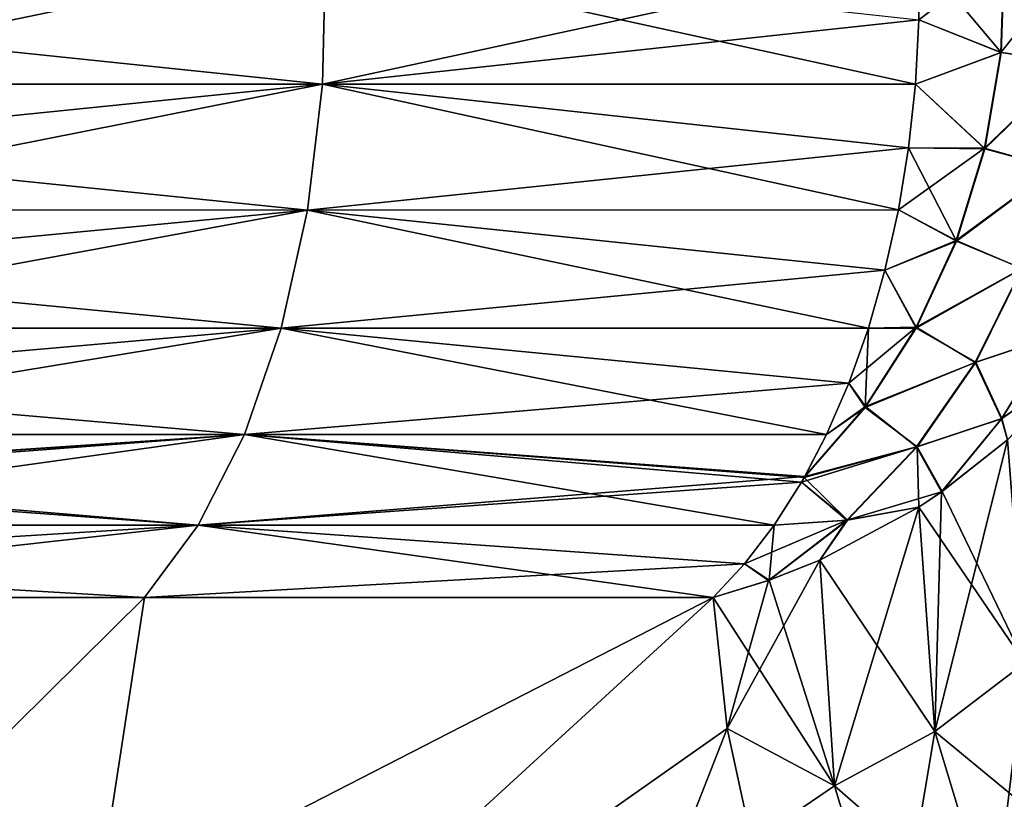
# Model space of a CAD drawing. Header units: metres. Extents: x -109 to 109, y -505 to 40.
# Tile 79 of 256: x -64.91 to -62.07, y -103 to -100.75. Entities that reach past the tile are written whole.
import ezdxf

# ---------------------------------------------------------------- set-up
doc = ezdxf.new("R2010")
doc.units = ezdxf.units.M
doc.layers.add('solid_K244224000C74', color=7, linetype='CONTINUOUS')

msp = doc.modelspace()

# ---------------------------------------------------------------- linework, layer by layer
at = {"layer": 'solid_K244224000C74'}
for points in [[(-65.822891, -100.936317, 22.52916), (-64.034424, -100.936554, 21.591007), (-64.025734, -100.564568, 21.606056)], [(-65.81546, -100.750824, 22.544828), (-65.822891, -100.936317, 22.52916), (-64.025734, -100.564568, 21.606056)], [(-65.815483, -100.750961, -22.544834), (-65.816513, -100.56456, -22.545332), (-64.025734, -100.564568, -21.606056)], [(-64.034424, -100.936554, -21.591007), (-65.815483, -100.750961, -22.544834), (-64.025734, -100.564568, -21.606056)], [(-62.327728, -100.936317, -20.51123), (-64.034424, -100.936554, -21.591007), (-64.025734, -100.564568, -21.606056)], [(-64.034424, -100.936554, 21.591007), (-62.316959, -100.564568, 20.524872), (-64.025734, -100.564568, 21.606056)], [(-64.034424, -100.936554, 21.591007), (-62.317856, -100.750961, 20.525478), (-62.316959, -100.564568, 20.524872)], [(-62.317875, -100.750824, -20.525496), (-62.327728, -100.936317, -20.51123), (-64.025734, -100.564568, -21.606056)], [(-62.081207, -100.845505, -20.324556), (-62.317875, -100.750824, -20.525496), (-62.316933, -100.56456, -20.524855)], [(-62.317856, -100.750961, 20.525478), (-62.072163, -100.564362, 20.325142), (-62.316959, -100.564568, 20.524872)], [(-62.317856, -100.750961, 20.525478), (-62.082066, -100.844864, 20.325457), (-62.072163, -100.564362, 20.325142)], [(-62.081207, -100.845505, -20.324556), (-62.316933, -100.56456, -20.524855), (-62.071243, -100.564362, -20.324263)], [(-62.082066, -100.844864, 20.325457), (-61.86021, -100.566521, 20.087248), (-62.072163, -100.564362, 20.325142)], [(-61.872234, -100.874687, 20.086983), (-61.86021, -100.566521, 20.087248), (-62.082066, -100.844864, 20.325457)], [(-62.081207, -100.845505, -20.324556), (-62.071243, -100.564362, -20.324263), (-61.871437, -100.874458, -20.085978)], [(-64.034424, -100.936554, -21.591007), (-65.822891, -100.936279, -22.529167), (-65.815483, -100.750961, -22.544834)], [(-64.034424, -100.936554, 21.591007), (-62.327721, -100.936279, 20.511232), (-62.317856, -100.750961, 20.525478)], [(-62.081207, -100.845505, -20.324556), (-62.327728, -100.936317, -20.51123), (-62.317875, -100.750824, -20.525496)], [(-62.317856, -100.750961, 20.525478), (-62.327721, -100.936279, 20.511232), (-62.082066, -100.844864, 20.325457)], [(-62.127728, -101.122284, -20.305336), (-62.327728, -100.936317, -20.51123), (-62.081207, -100.845505, -20.324556)], [(-62.327721, -100.936279, 20.511232), (-62.128368, -101.121033, 20.306339), (-62.082066, -100.844864, 20.325457)], [(-61.872234, -100.874687, 20.086983), (-62.082066, -100.844864, 20.325457), (-62.128368, -101.121033, 20.306339)], [(-62.127728, -101.122284, -20.305336), (-62.081207, -100.845505, -20.324556), (-61.871437, -100.874458, -20.085978)], [(-61.926479, -101.177422, 20.064173), (-61.872234, -100.874687, 20.086983), (-62.128368, -101.121033, 20.306339)], [(-62.127728, -101.122284, -20.305336), (-61.871437, -100.874458, -20.085978), (-61.925583, -101.176964, -20.063217)], [(-65.859718, -101.29866, 22.451445), (-64.077446, -101.298874, 21.516493), (-64.034424, -100.936554, 21.591007)], [(-65.837677, -101.119453, 22.49795), (-65.859718, -101.29866, 22.451445), (-64.034424, -100.936554, 21.591007)], [(-64.034424, -100.936554, -21.591007), (-65.837677, -101.119453, -22.49795), (-65.822891, -100.936279, -22.529167)], [(-65.822891, -100.936317, 22.52916), (-65.837677, -101.119453, 22.49795), (-64.034424, -100.936554, 21.591007)], [(-64.077446, -101.298874, -21.516493), (-65.837677, -101.119453, -22.49795), (-64.034424, -100.936554, -21.591007)], [(-62.376617, -101.29866, -20.440475), (-64.077446, -101.298874, -21.516493), (-64.034424, -100.936554, -21.591007)], [(-64.077446, -101.298874, 21.516493), (-62.347363, -101.119453, 20.482815), (-64.034424, -100.936554, 21.591007)], [(-64.034424, -100.936554, 21.591007), (-62.347363, -101.119453, 20.482815), (-62.327721, -100.936279, 20.511232)], [(-62.327728, -100.936317, -20.51123), (-62.347363, -101.119453, -20.482815), (-64.034424, -100.936554, -21.591007)], [(-62.347363, -101.119453, -20.482815), (-62.376617, -101.29866, -20.440475), (-64.034424, -100.936554, -21.591007)], [(-62.327721, -100.936279, 20.511232), (-62.347363, -101.119453, 20.482815), (-62.128368, -101.121033, 20.306339)], [(-62.127728, -101.122284, -20.305336), (-62.347363, -101.119453, -20.482815), (-62.327728, -100.936317, -20.51123)], [(-64.077446, -101.298874, -21.516493), (-65.859741, -101.298668, -22.451454), (-65.837677, -101.119453, -22.49795)], [(-64.077446, -101.298874, 21.516493), (-62.376598, -101.298668, 20.440456), (-62.347363, -101.119453, 20.482815)], [(-62.209785, -101.388626, -20.267023), (-62.376617, -101.29866, -20.440475), (-62.347363, -101.119453, -20.482815)], [(-62.347363, -101.119453, 20.482815), (-62.376598, -101.298668, 20.440456), (-62.128368, -101.121033, 20.306339)], [(-62.376598, -101.298668, 20.440456), (-62.210056, -101.386841, 20.268211), (-62.128368, -101.121033, 20.306339)], [(-62.209785, -101.388626, -20.267023), (-62.347363, -101.119453, -20.482815), (-62.127728, -101.122284, -20.305336)], [(-61.926479, -101.177422, 20.064173), (-62.128368, -101.121033, 20.306339), (-62.210056, -101.386841, 20.268211)], [(-62.209785, -101.388626, -20.267023), (-62.127728, -101.122284, -20.305336), (-61.925583, -101.176964, -20.063217)], [(-62.021622, -101.467339, 20.019375), (-61.926479, -101.177422, 20.064173), (-62.210056, -101.386841, 20.268211)], [(-62.209785, -101.388626, -20.267023), (-61.925583, -101.176964, -20.063217), (-62.020561, -101.46669, -20.018501)], [(-65.924706, -101.638863, 22.314329), (-64.153305, -101.638962, 21.385099), (-64.077446, -101.298874, 21.516493)], [(-65.888809, -101.472305, 22.390059), (-65.924706, -101.638863, 22.314329), (-64.077446, -101.298874, 21.516493)], [(-65.859718, -101.29866, 22.451445), (-65.888809, -101.472305, 22.390059), (-64.077446, -101.298874, 21.516493)], [(-64.077446, -101.298874, -21.516493), (-65.888794, -101.472275, -22.390066), (-65.859741, -101.298668, -22.451454)], [(-64.153305, -101.638962, -21.385099), (-65.888794, -101.472275, -22.390066), (-64.077446, -101.298874, -21.516493)], [(-62.462872, -101.638863, -20.315641), (-64.153305, -101.638962, -21.385099), (-64.077446, -101.298874, -21.516493)], [(-64.153305, -101.638962, 21.385099), (-62.415234, -101.472275, 20.384604), (-64.077446, -101.298874, 21.516493)], [(-62.376617, -101.29866, -20.440475), (-62.415234, -101.472305, -20.384586), (-64.077446, -101.298874, -21.516493)], [(-64.077446, -101.298874, 21.516493), (-62.415234, -101.472275, 20.384604), (-62.376598, -101.298668, 20.440456)], [(-62.415234, -101.472305, -20.384586), (-62.462872, -101.638863, -20.315641), (-64.077446, -101.298874, -21.516493)], [(-62.209785, -101.388626, -20.267023), (-62.415234, -101.472305, -20.384586), (-62.376617, -101.29866, -20.440475)], [(-62.376598, -101.298668, 20.440456), (-62.415234, -101.472275, 20.384604), (-62.210056, -101.386841, 20.268211)], [(-62.415234, -101.472275, 20.384604), (-62.325352, -101.636475, 20.211903), (-62.210056, -101.386841, 20.268211)], [(-62.325573, -101.638695, -20.210459), (-62.415234, -101.472305, -20.384586), (-62.209785, -101.388626, -20.267023)], [(-62.325573, -101.638695, -20.210459), (-62.209785, -101.388626, -20.267023), (-62.020561, -101.46669, -20.018501)], [(-62.021622, -101.467339, 20.019375), (-62.210056, -101.386841, 20.268211), (-62.325352, -101.636475, 20.211903)], [(-64.153305, -101.638962, -21.385099), (-65.924698, -101.638863, -22.314329), (-65.888794, -101.472275, -22.390066)], [(-64.153305, -101.638962, 21.385099), (-62.462872, -101.638863, 20.315639), (-62.415234, -101.472275, 20.384604)], [(-62.415234, -101.472275, 20.384604), (-62.462872, -101.638863, 20.315639), (-62.325352, -101.636475, 20.211903)], [(-62.325573, -101.638695, -20.210459), (-62.462872, -101.638863, -20.315641), (-62.415234, -101.472305, -20.384586)], [(-62.325573, -101.638695, -20.210459), (-62.020561, -101.46669, -20.018501), (-62.154057, -101.73658, -19.952923)], [(-62.155338, -101.737373, 19.95368), (-62.021622, -101.467339, 20.019375), (-62.325352, -101.636475, 20.211903)], [(-61.936256, -101.664482, 19.708935), (-62.021622, -101.467339, 20.019375), (-62.155338, -101.737373, 19.95368)], [(-62.154057, -101.73658, -19.952923), (-62.020561, -101.46669, -20.018501), (-61.935097, -101.663429, -19.708088)], [(-66.015556, -101.944977, 22.122618), (-64.259377, -101.94503, 21.201382), (-64.153305, -101.638962, 21.385099)], [(-65.967072, -101.796875, 22.224922), (-66.015556, -101.944977, 22.122618), (-64.153305, -101.638962, 21.385099)], [(-64.153305, -101.638962, -21.385099), (-65.967102, -101.796875, -22.224937), (-65.924698, -101.638863, -22.314329)], [(-64.259377, -101.94503, -21.201382), (-65.967102, -101.796875, -22.224937), (-64.153305, -101.638962, -21.385099)], [(-65.924706, -101.638863, 22.314329), (-65.967072, -101.796875, 22.224922), (-64.153305, -101.638962, 21.385099)], [(-62.583473, -101.944977, -20.1411), (-64.259377, -101.94503, -21.201382), (-64.153305, -101.638962, -21.385099)], [(-64.259377, -101.94503, 21.201382), (-62.519089, -101.796875, 20.234224), (-64.153305, -101.638962, 21.385099)], [(-62.462872, -101.638863, -20.315641), (-62.519115, -101.796875, -20.234241), (-64.153305, -101.638962, -21.385099)], [(-64.153305, -101.638962, 21.385099), (-62.519089, -101.796875, 20.234224), (-62.462872, -101.638863, 20.315639)], [(-62.519115, -101.796875, -20.234241), (-62.583473, -101.944977, -20.1411), (-64.153305, -101.638962, -21.385099)], [(-62.472561, -101.866997, -20.136885), (-62.519115, -101.796875, -20.234241), (-62.462872, -101.638863, -20.315641)], [(-62.519089, -101.796875, 20.234224), (-62.471725, -101.864487, 20.138647), (-62.325352, -101.636475, 20.211903)], [(-62.462872, -101.638863, 20.315639), (-62.519089, -101.796875, 20.234224), (-62.325352, -101.636475, 20.211903)], [(-62.472561, -101.866997, -20.136885), (-62.462872, -101.638863, -20.315641), (-62.325573, -101.638695, -20.210459)], [(-62.472561, -101.866997, -20.136885), (-62.325573, -101.638695, -20.210459), (-62.154057, -101.73658, -19.952923)], [(-62.155338, -101.737373, 19.95368), (-62.325352, -101.636475, 20.211903), (-62.471725, -101.864487, 20.138647)], [(-62.080223, -101.900032, 19.637108), (-61.936256, -101.664482, 19.708935), (-62.155338, -101.737373, 19.95368)], [(-62.154057, -101.73658, -19.952923), (-61.935097, -101.663429, -19.708088), (-62.078762, -101.898834, -19.636419)], [(-62.080223, -101.900032, 19.637108), (-61.851715, -101.739426, 19.395515), (-61.936256, -101.664482, 19.708935)], [(-62.078762, -101.898834, -19.636419), (-61.935097, -101.663429, -19.708088), (-61.850349, -101.73774, -19.3948)], [(-62.472561, -101.866997, -20.136885), (-62.154057, -101.73658, -19.952923), (-62.322819, -101.980057, -19.868078)], [(-62.324371, -101.980927, 19.868694), (-62.155338, -101.737373, 19.95368), (-62.471725, -101.864487, 20.138647)], [(-62.080223, -101.900032, 19.637108), (-62.155338, -101.737373, 19.95368), (-62.324371, -101.980927, 19.868694)], [(-62.322819, -101.980057, -19.868078), (-62.154057, -101.73658, -19.952923), (-62.078762, -101.898834, -19.636419)], [(-62.080223, -101.900032, 19.637108), (-62.062366, -101.96035, 19.488087), (-61.851715, -101.739426, 19.395515)], [(-62.062366, -101.960358, -19.488087), (-62.078762, -101.898834, -19.636419), (-61.850349, -101.73774, -19.3948)], [(-64.259377, -101.94503, -21.201382), (-66.015533, -101.944962, -22.122616), (-65.967102, -101.796875, -22.224937)], [(-64.259377, -101.94503, 21.201382), (-62.583485, -101.944962, 20.141121), (-62.519089, -101.796875, 20.234224)], [(-62.519089, -101.796875, 20.234224), (-62.583485, -101.944962, 20.141121), (-62.471725, -101.864487, 20.138647)], [(-62.472561, -101.866997, -20.136885), (-62.583473, -101.944977, -20.1411), (-62.519115, -101.796875, -20.234241)], [(-62.472561, -101.866997, -20.136885), (-62.647781, -102.068581, -20.048027), (-62.583473, -101.944977, -20.1411)], [(-62.472561, -101.866997, -20.136885), (-62.322819, -101.980057, -19.868078), (-62.647781, -102.068581, -20.048027)], [(-62.583485, -101.944962, 20.141121), (-62.646275, -102.065948, 20.050161), (-62.471725, -101.864487, 20.138647)], [(-62.324371, -101.980927, 19.868694), (-62.471725, -101.864487, 20.138647), (-62.646275, -102.065948, 20.050161)], [(-62.322819, -101.980057, -19.868078), (-62.078762, -101.898834, -19.636419), (-62.250366, -102.109138, -19.549295)], [(-62.062366, -101.960358, -19.488087), (-62.250366, -102.109138, -19.549295), (-62.078762, -101.898834, -19.636419)], [(-62.080223, -101.900032, 19.637108), (-62.324371, -101.980927, 19.868694), (-62.252171, -102.110397, 19.54981)], [(-62.080223, -101.900032, 19.637108), (-62.252171, -102.110397, 19.54981), (-62.062366, -101.96035, 19.488087)], [(-66.12915, -102.206451, 21.882935), (-64.391975, -102.206467, 20.971708), (-64.259377, -101.94503, 21.201382)], [(-66.069733, -102.081886, 22.008301), (-66.12915, -102.206451, 21.882935), (-64.259377, -101.94503, 21.201382)], [(-66.064011, -102.068581, 22.020388), (-66.069733, -102.081886, 22.008301), (-64.259377, -101.94503, 21.201382)], [(-66.015556, -101.944977, 22.122618), (-66.064011, -102.068581, 22.020388), (-64.259377, -101.94503, 21.201382)], [(-64.259377, -101.94503, -21.201382), (-66.062912, -102.065948, -22.02276), (-66.015533, -101.944962, -22.122616)], [(-64.391975, -102.206467, -20.971708), (-66.062912, -102.065948, -22.02276), (-64.259377, -101.94503, -21.201382)], [(-62.734249, -102.206451, -19.922886), (-64.391975, -102.206467, -20.971708), (-64.259377, -101.94503, -21.201382)], [(-64.391975, -102.206467, 20.971708), (-62.646275, -102.065948, 20.050161), (-64.259377, -101.94503, 21.201382)], [(-64.259377, -101.94503, 21.201382), (-62.646275, -102.065948, 20.050161), (-62.583485, -101.944962, 20.141121)], [(-62.583473, -101.944977, -20.1411), (-62.647781, -102.068581, -20.048027), (-64.259377, -101.94503, -21.201382)], [(-62.655384, -102.081886, -20.037024), (-62.734249, -102.206451, -19.922886), (-64.259377, -101.94503, -21.201382)], [(-62.647781, -102.068581, -20.048027), (-62.655384, -102.081886, -20.037024), (-64.259377, -101.94503, -21.201382)], [(-62.655384, -102.081886, 20.037024), (-62.324371, -101.980927, 19.868694), (-62.646275, -102.065948, 20.050161)], [(-62.655384, -102.081886, 20.037024), (-62.524593, -102.192055, 19.766487), (-62.324371, -101.980927, 19.868694)], [(-62.522739, -102.191193, -19.766031), (-62.647781, -102.068581, -20.048027), (-62.322819, -101.980057, -19.868078)], [(-62.524593, -102.192055, 19.766487), (-62.252171, -102.110397, 19.54981), (-62.324371, -101.980927, 19.868694)], [(-62.317318, -102.153885, -19.567556), (-62.522739, -102.191193, -19.766031), (-62.322819, -101.980057, -19.868078)], [(-62.317318, -102.153885, -19.567556), (-62.322819, -101.980057, -19.868078), (-62.250366, -102.109138, -19.549295)], [(-62.271923, -102.800262, 18.06601), (-62.012966, -102.602081, 18.016584), (-62.062366, -101.96035, 19.488087)], [(-62.252171, -102.110397, 19.54981), (-62.271923, -102.800262, 18.06601), (-62.062366, -101.96035, 19.488087)], [(-62.012966, -102.602081, -18.016592), (-62.250366, -102.109138, -19.549295), (-62.062366, -101.960358, -19.488087)], [(-64.391975, -102.206467, -20.971708), (-66.069733, -102.081886, -22.008301), (-66.062912, -102.065948, -22.02276)], [(-64.391975, -102.206467, 20.971708), (-62.655384, -102.081886, 20.037024), (-62.646275, -102.065948, 20.050161)], [(-62.522739, -102.191193, -19.766031), (-62.655384, -102.081886, -20.037024), (-62.647781, -102.068581, -20.048027)], [(-64.391975, -102.206467, -20.971708), (-66.129173, -102.206451, -21.882956), (-66.069733, -102.081886, -22.008301)], [(-64.391975, -102.206467, 20.971708), (-62.734215, -102.206451, 19.922873), (-62.655384, -102.081886, 20.037024)], [(-62.522739, -102.191193, -19.766031), (-62.734249, -102.206451, -19.922886), (-62.655384, -102.081886, -20.037024)], [(-62.655384, -102.081886, 20.037024), (-62.734215, -102.206451, 19.922873), (-62.524593, -102.192055, 19.766487)], [(-62.524593, -102.192055, 19.766487), (-62.317314, -102.153885, 19.567556), (-62.252171, -102.110397, 19.54981)], [(-62.012966, -102.602081, -18.016592), (-62.317318, -102.153885, -19.567556), (-62.250366, -102.109138, -19.549295)], [(-62.252171, -102.110397, 19.54981), (-62.317314, -102.153885, 19.567556), (-62.271923, -102.800262, 18.06601)], [(-62.317318, -102.153885, -19.567556), (-62.603172, -102.306755, -19.628345), (-62.522739, -102.191193, -19.766031)], [(-62.271923, -102.800255, -18.066017), (-62.603172, -102.306755, -19.628345), (-62.317318, -102.153885, -19.567556)], [(-62.603172, -102.306755, 19.628345), (-62.560562, -102.956818, 18.096865), (-62.317314, -102.153885, 19.567556)], [(-62.524593, -102.192055, 19.766487), (-62.603172, -102.306755, 19.628345), (-62.317314, -102.153885, 19.567556)], [(-62.560562, -102.956818, 18.096865), (-62.271923, -102.800262, 18.06601), (-62.317314, -102.153885, 19.567556)], [(-62.271923, -102.800255, -18.066017), (-62.317318, -102.153885, -19.567556), (-62.012966, -102.602081, -18.016592)], [(-64.391975, -102.206467, 20.971708), (-66.26152, -102.4142, 21.603632), (-64.546516, -102.4142, 20.704044)], [(-66.193268, -102.317543, 21.747646), (-66.26152, -102.4142, 21.603632), (-64.391975, -102.206467, 20.971708)], [(-66.12915, -102.206451, 21.882935), (-66.193268, -102.317543, 21.747646), (-64.391975, -102.206467, 20.971708)], [(-64.391975, -102.206467, -20.971708), (-66.193153, -102.317551, -21.747581), (-66.129173, -102.206451, -21.882956)], [(-64.391975, -102.206467, -20.971708), (-64.546516, -102.4142, -20.704044), (-66.193153, -102.317551, -21.747581)], [(-64.391975, -102.206467, -20.971708), (-62.909946, -102.4142, -19.668598), (-64.546516, -102.4142, -20.704044)], [(-64.391975, -102.206467, 20.971708), (-64.546516, -102.4142, 20.704044), (-62.819462, -102.317551, 19.799778)], [(-62.734249, -102.206451, -19.922886), (-62.819351, -102.317543, -19.799717), (-64.391975, -102.206467, -20.971708)], [(-64.391975, -102.206467, 20.971708), (-62.819462, -102.317551, 19.799778), (-62.734215, -102.206451, 19.922873)], [(-62.819351, -102.317543, -19.799717), (-62.909946, -102.4142, -19.668598), (-64.391975, -102.206467, -20.971708)], [(-62.819462, -102.317551, 19.799778), (-62.750828, -102.365128, 19.650375), (-62.524593, -102.192055, 19.766487)], [(-62.734215, -102.206451, 19.922873), (-62.819462, -102.317551, 19.799778), (-62.524593, -102.192055, 19.766487)], [(-62.748657, -102.364365, -19.650089), (-62.819351, -102.317543, -19.799717), (-62.734249, -102.206451, -19.922886)], [(-62.524593, -102.192055, 19.766487), (-62.750828, -102.365128, 19.650375), (-62.603172, -102.306755, 19.628345)], [(-62.748657, -102.364365, -19.650089), (-62.734249, -102.206451, -19.922886), (-62.522739, -102.191193, -19.766031)], [(-62.603172, -102.306755, -19.628345), (-62.748657, -102.364365, -19.650089), (-62.522739, -102.191193, -19.766031)], [(-66.193153, -102.317551, -21.747581), (-64.546516, -102.4142, -20.704044), (-66.26152, -102.4142, -21.603632)], [(-62.819462, -102.317551, 19.799778), (-64.546516, -102.4142, 20.704044), (-62.909943, -102.4142, 19.668596)], [(-62.748657, -102.364365, -19.650089), (-62.909946, -102.4142, -19.668598), (-62.819351, -102.317543, -19.799717)], [(-62.819462, -102.317551, 19.799778), (-62.909943, -102.4142, 19.668596), (-62.750828, -102.365128, 19.650375)], [(-62.603172, -102.306755, 19.628345), (-62.869667, -102.791344, 18.774746), (-62.560562, -102.956818, 18.096865)], [(-62.750828, -102.365128, 19.650375), (-62.869667, -102.791344, 18.774746), (-62.603172, -102.306755, 19.628345)], [(-62.560562, -102.956818, -18.096874), (-62.748657, -102.364365, -19.650089), (-62.603172, -102.306755, -19.628345)], [(-62.560562, -102.956818, -18.096874), (-62.603172, -102.306755, -19.628345), (-62.271923, -102.800255, -18.066017)], [(-62.560562, -102.956818, -18.096874), (-62.909946, -102.4142, -19.668598), (-62.748657, -102.364365, -19.650089)], [(-62.750828, -102.365128, 19.650375), (-62.909943, -102.4142, 19.668596), (-62.869667, -102.791344, 18.774746)], [(-62.909946, -102.4142, -19.668598), (-64.814766, -104.159546, -16.693142), (-66.311821, -104.159546, -17.646719)], [(-64.546516, -102.4142, -20.704044), (-62.909946, -102.4142, -19.668598), (-66.311821, -104.159546, -17.646719)], [(-66.26152, -102.4142, -21.603632), (-64.546516, -102.4142, -20.704044), (-66.311821, -104.159546, -17.646719)], [(-64.546516, -102.4142, 20.704044), (-66.311806, -104.159546, 17.646711), (-64.814743, -104.159546, 16.693129)], [(-64.546516, -102.4142, 20.704044), (-66.26152, -102.4142, 21.603632), (-66.311806, -104.159546, 17.646711)], [(-62.909946, -102.4142, -19.668598), (-62.869648, -102.791435, -18.774511), (-64.814766, -104.159546, -16.693142)], [(-62.909943, -102.4142, 19.668596), (-64.546516, -102.4142, 20.704044), (-64.814743, -104.159546, 16.693129)], [(-62.869667, -102.791344, 18.774746), (-62.909943, -102.4142, 19.668596), (-64.814743, -104.159546, 16.693129)], [(-62.560562, -102.956818, -18.096874), (-62.869648, -102.791435, -18.774511), (-62.909946, -102.4142, -19.668598)], [(-62.271923, -102.800255, -18.066017), (-62.012966, -102.602081, -18.016592), (-61.843758, -103.153412, -16.515177)], [(-62.271923, -102.800262, 18.06601), (-62.103561, -103.355774, 16.53319), (-62.012966, -102.602081, 18.016584)], [(-62.103561, -103.355774, 16.53319), (-61.843754, -103.153419, 16.515158), (-62.012966, -102.602081, 18.016584)], [(-62.869648, -102.791435, -18.774511), (-62.798225, -103.118271, -17.929628), (-64.814766, -104.159546, -16.693142)], [(-62.869667, -102.791344, 18.774746), (-64.814743, -104.159546, 16.693129), (-63.406353, -104.159546, 15.612882)], [(-62.798264, -103.118126, 17.930004), (-62.869667, -102.791344, 18.774746), (-63.406353, -104.159546, 15.612882)], [(-62.560562, -102.956818, 18.096865), (-62.869667, -102.791344, 18.774746), (-62.798264, -103.118126, 17.930004)], [(-62.560562, -102.956818, -18.096874), (-62.798225, -103.118271, -17.929628), (-62.869648, -102.791435, -18.774511)], [(-62.560562, -102.956818, -18.096874), (-62.271923, -102.800255, -18.066017), (-62.103565, -103.355774, -16.533209)], [(-62.560562, -102.956818, 18.096865), (-62.392021, -103.515671, 16.532946), (-62.271923, -102.800262, 18.06601)], [(-62.392021, -103.515671, 16.532946), (-62.103561, -103.355774, 16.53319), (-62.271923, -102.800262, 18.06601)], [(-62.103565, -103.355774, -16.533209), (-62.271923, -102.800255, -18.066017), (-61.843758, -103.153412, -16.515177)], [(-62.560562, -102.956818, 18.096865), (-62.798264, -103.118126, 17.930004), (-62.392021, -103.515671, 16.532946)], [(-62.392025, -103.515663, -16.532967), (-62.798225, -103.118271, -17.929628), (-62.560562, -102.956818, -18.096874)], [(-62.392025, -103.515663, -16.532967), (-62.560562, -102.956818, -18.096874), (-62.103565, -103.355774, -16.533209)]]:
    msp.add_3dface(points, dxfattribs=at)

doc.saveas('drawing.dxf')
